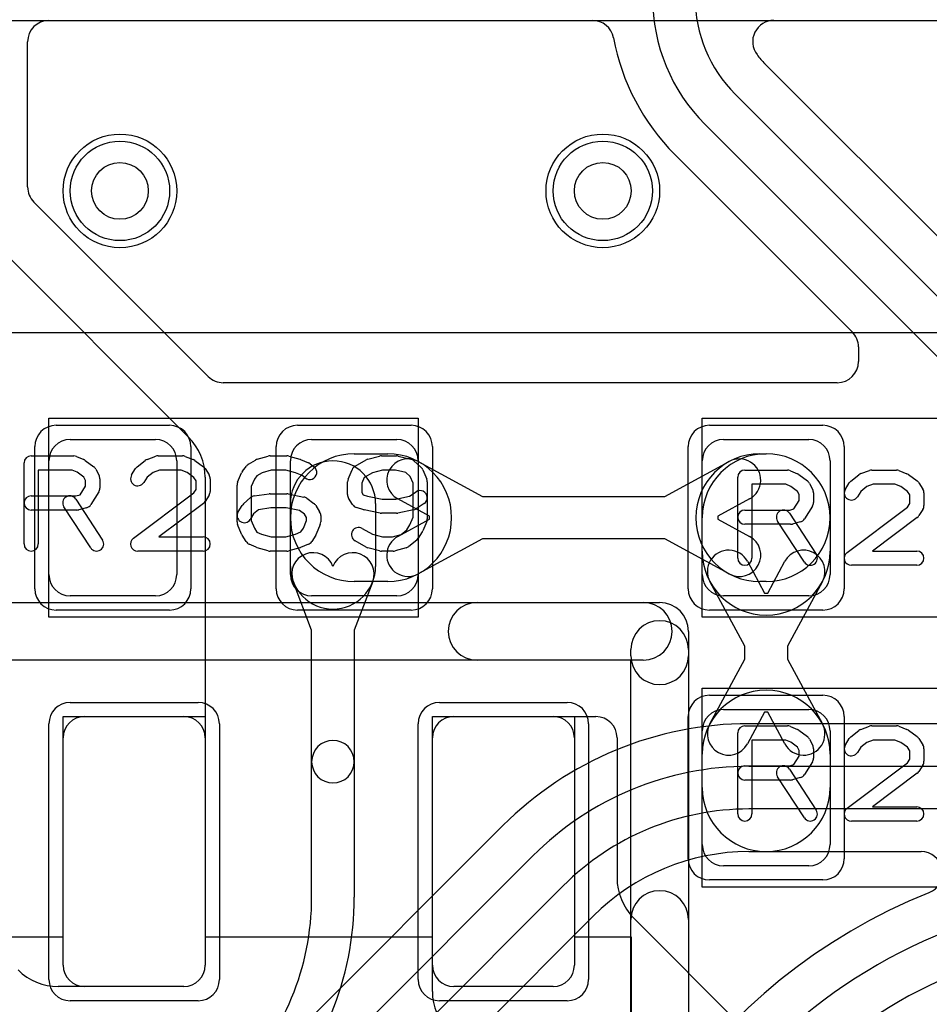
# Model space of a CAD drawing. Extents: x 0 to 20.5, y -0.5 to 20.
# Tile 14 of 21: x 4.5 to 7.7, y 12.1 to 15.6. Entities that reach past the tile are written whole.
import ezdxf

# ---------------------------------------------------------------- set-up
doc = ezdxf.new("R2010")
doc.units = 0
for name, color, linetype in [('Hole', 1, 'CONTINUOUS'), ('L1', 3, 'CONTINUOUS'), ('L2', 3, 'CONTINUOUS'), ('L3', 3, 'CONTINUOUS'), ('L4', 3, 'CONTINUOUS'), ('MetalMask-A', 176, 'CONTINUOUS'), ('PartsArea-A', 111, 'CONTINUOUS'), ('PartsArea-B', 111, 'CONTINUOUS'), ('PartsSilk-A', 221, 'CONTINUOUS'), ('Resist-A', 2, 'CONTINUOUS'), ('Resist-B', 2, 'CONTINUOUS'), ('Silk-A', 140, 'CONTINUOUS')]:
    doc.layers.add(name, color=color, linetype=linetype)

msp = doc.modelspace()

# ---------------------------------------------------------------- linework, layer by layer
at = {"layer": 'Hole'}
for centre in [(4.9, 15), (6.6, 15)]:
    msp.add_circle(centre, 0.1, dxfattribs=at)
at = {"layer": 'L1'}
for p, q in [((4.65001, 15.59996), (6.56416, 15.59996)), ((7.20246, 15.59996), (18.82503, 15.59996)), ((4.57504, 15.01391), (4.57504, 15.52499)), ((8.18413, 14.43413), (7.17177, 15.44649)), ((7.06567, 15.34039), (8.07803, 14.32803)), ((7.97197, 14.22197), (6.9596, 15.23432)), ((6.85351, 15.12823), (7.47804, 14.5037)), ((5.2109, 14.347), (4.597, 14.9609)), ((4.43358, 14.84142), (5.14142, 14.13358)), ((7.5, 14.45069), (7.5, 14.40001)), ((7.42503, 14.32504), (5.26391, 14.32504)), ((4.725, 14.125), (5.025, 14.125)), ((5.575, 14.125), (5.875, 14.125)), ((7.025, 14.125), (7.325, 14.125)), ((5.725, 14.075), (5.84286, 14.075)), ((7.1525, 14.075), (7.175, 14.075)), ((4.65, 13.65), (4.65, 14.05)), ((5.1, 14.05), (5.1, 13.65)), ((5.5, 13.65), (5.5, 14.05)), ((5.95, 14.05), (5.95, 13.65)), ((5.95, 14.04785), (6.17686, 13.925)), ((6.8185, 13.925), (7.04536, 14.04785)), ((6.95, 13.65), (6.95, 14.05)), ((7.4, 14.05), (7.4, 13.65)), ((5.2, 13.99216), (5.2, 12.27497)), ((5.5, 13.67857), (5.5, 13.9)), ((5.8, 13.9), (5.8, 13.67857)), ((5.99011, 13.85555), (5.87858, 13.91595)), ((6.17686, 13.925), (6.8185, 13.925)), ((7.11678, 13.91595), (7.00525, 13.85555)), ((5.87858, 13.78405), (5.99011, 13.84445)), ((5.99011, 13.84445), (5.99011, 13.85555)), ((6.95, 13.73214), (6.95, 13.85)), ((7.00525, 13.85555), (7.00525, 13.84445)), ((7.00525, 13.84445), (7.11678, 13.78405)), ((7.4, 13.85), (7.4, 13.73214)), ((6.17686, 13.775), (5.95, 13.65215)), ((6.8185, 13.775), (6.17686, 13.775)), ((7.04536, 13.65215), (6.8185, 13.775)), ((7.10905, 13.69642), (7.16945, 13.58489)), ((7.18055, 13.58489), (7.24095, 13.69642)), ((5.575, 13.45473), (5.5099, 13.62499)), ((5.84286, 13.625), (5.725, 13.625)), ((5.7901, 13.62499), (5.725, 13.45473)), ((7.1, 13.39814), (6.97715, 13.625)), ((7.175, 13.625), (7.1525, 13.625)), ((7.37285, 13.625), (7.25, 13.39814)), ((7.16945, 13.58489), (7.18055, 13.58489)), ((5.025, 13.575), (4.725, 13.575)), ((5.875, 13.575), (5.575, 13.575)), ((7.325, 13.575), (7.025, 13.575)), ((5.575, 12.99139), (5.575, 13.45473)), ((5.725, 13.45473), (5.725, 12.99139)), ((7.1, 13.35186), (7.1, 13.39814)), ((7.25, 13.39814), (7.25, 13.35186)), ((6.97715, 13.125), (7.1, 13.35186)), ((7.25, 13.35186), (7.37285, 13.125)), ((7.025, 13.175), (7.325, 13.175)), ((4.775, 13.15), (5.125, 13.15)), ((6.07497, 13.15), (6.57499, 13.15)), ((6.075, 13.15), (6.425, 13.15)), ((7.16945, 13.16511), (7.10905, 13.05358)), ((7.18055, 13.16511), (7.16945, 13.16511)), ((7.24095, 13.05358), (7.18055, 13.16511)), ((6.95, 12.7), (6.95, 13.1)), ((7.4, 13.1), (7.4, 12.7)), ((4.7, 12.275), (4.7, 13.075)), ((5.2, 13.075), (5.2, 12.275)), ((6, 12.18284), (6, 13.07503)), ((6, 12.275), (6, 13.075)), ((6.5, 13.075), (6.5, 12.275)), ((6.64996, 13.07503), (6.64996, 12.58284)), ((6.95, 12.9), (6.95, 13.01786)), ((7.4, 13.01786), (7.4, 12.9)), ((5.575, 12.51421), (5.575, 12.99139)), ((5.725, 12.99139), (5.725, 12.51421)), ((7.325, 12.625), (7.025, 12.625)), ((6.70854, 12.44142), (7.74142, 11.40854)), ((5.12503, 12.2), (4.68284, 12.2)), ((5.125, 12.2), (4.775, 12.2)), ((6.425, 12.2), (6.075, 12.2))]:
    msp.add_line(p, q, dxfattribs=at)
for centre in [(4.9, 15), (6.6, 15)]:
    msp.add_circle(centre, 0.2, dxfattribs=at)
for centre, radius, start, end in [((7.40528, 15.68), 0.63028, 180, -135), ((7.40528, 15.68), 0.48028, 180, -135), ((4.65001, 15.52499), 0.07497, 90, 180), ((6.56416, 15.52499), 0.07497, 10.44361, 90), ((7.20246, 15.52499), 0.07497, 90, -142.615), ((7.4053, 15.68), 0.78033, -169.55855, -135.00104), ((7.40528, 15.68), 0.33024, -142.61134, -135.20242), ((7.22414, 15.50013), 0.07497, -135.20536, -134.31363), ((4.65001, 15.01391), 0.07497, 180, -135), ((7.42503, 14.45069), 0.07497, 0, 45), ((7.42503, 14.40001), 0.07497, -90, 0), ((5.26391, 14.40001), 0.07497, -135, -90), ((4.725, 14.05), 0.075, 90, 180), ((5.025, 14.05), 0.075, 0, 90), ((5, 13.99216), 0.2, 0, 45), ((5.575, 14.05), 0.075, 90, 180), ((5.875, 14.05), 0.075, 0, 90), ((7.025, 14.05), 0.075, 90, 180), ((7.325, 14.05), 0.075, 0, 90), ((5.725, 13.85), 0.225, 90, -90), ((5.84286, 13.85), 0.225, -90, 90), ((7.1525, 13.85), 0.225, 90, -90), ((7.175, 13.85), 0.225, 0, 180), ((7.175, 13.85), 0.225, -90, 90), ((5.65, 13.9), 0.15, 0, 180), ((5.91429, 13.9819), 0.075, 61.56575, -118.43679), ((7.08107, 13.9819), 0.075, -61.56575, 118.43679), ((5.91429, 13.7181), 0.075, 118.43425, -61.56321), ((7.08107, 13.7181), 0.075, -118.43425, 61.56321), ((5.57995, 13.65178), 0.075, 20.93604, -159.07574), ((5.72005, 13.65178), 0.075, -20.92891, 159.06396), ((7.175, 13.73214), 0.225, 180, 0), ((7.0431, 13.66071), 0.075, 28.43425, -151.56321), ((7.3069, 13.66071), 0.075, -28.43425, 151.56321), ((5.65, 13.67857), 0.15, 180, 0), ((4.725, 13.65), 0.075, 180, -90), ((5.025, 13.65), 0.075, -90, 0), ((5.575, 13.65), 0.075, 180, -90), ((5.875, 13.65), 0.075, -90, 0), ((7.025, 13.65), 0.075, 180, -90), ((7.325, 13.65), 0.075, -90, 0), ((7.175, 13.01786), 0.225, 0, 180), ((7.025, 13.1), 0.075, 90, 180), ((7.325, 13.1), 0.075, 0, 90), ((4.775, 13.075), 0.075, 90, 180), ((5.125, 13.075), 0.075, 0, 90), ((6.07497, 13.07503), 0.07497, 90, 180), ((6.075, 13.075), 0.075, 90, 180), ((6.425, 13.075), 0.075, 0, 90), ((6.57499, 13.07503), 0.07497, 0, 90), ((7.0431, 13.08929), 0.075, 151.56575, -28.43679), ((7.3069, 13.08929), 0.075, -151.56575, 28.43679), ((5.65, 12.99139), 0.075, 0, 180), ((5.65, 12.99139), 0.075, 180, 0), ((7.175, 12.9), 0.225, 180, 0), ((7.025, 12.7), 0.075, 180, -90), ((7.325, 12.7), 0.075, -90, 0), ((6.84996, 12.58284), 0.2, 180, -135), ((4.65, 12.51422), 0.925, -45, -0.00062), ((4.65, 12.51422), 1.075, -45, -0.00053), ((4.775, 12.275), 0.075, 180, -90), ((5.125, 12.275), 0.075, -90, 0), ((5.12503, 12.27497), 0.07497, -90, 0), ((6.075, 12.275), 0.075, 180, -90), ((6.425, 12.275), 0.075, -90, 0), ((4.68284, 12.4), 0.2, -135, -90), ((6.2, 12.18284), 0.2, 180, -135)]:
    msp.add_arc(centre, radius, start, end, dxfattribs=at)
at = {"layer": 'L2'}
msp.add_line((1.17497, 15.59996), (18.82503, 15.59996), dxfattribs=at)
for centre in [(4.9, 15), (6.6, 15)]:
    msp.add_circle(centre, 0.2, dxfattribs=at)
at = {"layer": 'L3'}
msp.add_line((1.175, 15.59996), (9.69996, 15.59996), dxfattribs=at)
for centre in [(4.9, 15), (6.6, 15)]:
    msp.add_circle(centre, 0.2, dxfattribs=at)
at = {"layer": 'L4'}
for p, q in [((1.17497, 15.59996), (10.14999, 15.59996)), ((8.94932, 13.12504), (7.11421, 13.12504)), ((7.11421, 12.975), (8.06711, 12.975)), ((8.06711, 12.825), (7.11421, 12.825)), ((6.24799, 12.76623), (4.38883, 10.90709)), ((5.39951, 11.70557), (6.35408, 12.66014)), ((7.11421, 12.67496), (7.72052, 12.67496)), ((6.46015, 12.55407), (5.50557, 11.59951)), ((4.70709, 10.58883), (6.56624, 12.44798))]:
    msp.add_line(p, q, dxfattribs=at)
for centre in [(4.9, 15), (6.6, 15)]:
    msp.add_circle(centre, 0.2, dxfattribs=at)
for centre, radius, start, end in [((7.11423, 11.9), 1.22504, 90.00093, 135.00033), ((7.11422, 11.9), 1.075, 90.00053, 135), ((7.11422, 11.9), 0.925, 90.00062, 135), ((7.11422, 11.9), 0.77496, 90.00074, 135), ((7.72052, 12.59999), 0.07497, -67.81399, 90), ((8.5, 10.65), 2.02504, 111.79279, 180), ((8.5, 10.65), 1.875, 90, 180), ((7.72037, 12.59993), 0.07497, -68.20852, -67.69053), ((8.5, 10.65), 1.725, 90, 180), ((8.5, 10.65), 1.575, 90, 180)]:
    msp.add_arc(centre, radius, start, end, dxfattribs=at)
at = {"layer": 'MetalMask-A'}
for p, q in [((4.725, 14.125), (5.025, 14.125)), ((5.575, 14.125), (5.875, 14.125)), ((7.025, 14.125), (7.325, 14.125)), ((4.65, 13.65), (4.65, 14.05)), ((5.1, 14.05), (5.1, 13.65)), ((5.5, 13.65), (5.5, 14.05)), ((5.95, 14.05), (5.95, 13.65)), ((6.95, 13.65), (6.95, 14.05)), ((7.4, 14.05), (7.4, 13.65)), ((5.025, 13.575), (4.725, 13.575)), ((5.875, 13.575), (5.575, 13.575)), ((7.325, 13.575), (7.025, 13.575)), ((7.025, 13.175), (7.325, 13.175)), ((4.775, 13.15), (5.125, 13.15)), ((6.075, 13.15), (6.425, 13.15)), ((6.95, 12.7), (6.95, 13.1)), ((7.4, 13.1), (7.4, 12.7)), ((4.7, 12.275), (4.7, 13.075)), ((5.2, 13.075), (5.2, 12.275)), ((6, 12.275), (6, 13.075)), ((6.5, 13.075), (6.5, 12.275)), ((7.325, 12.625), (7.025, 12.625)), ((5.125, 12.2), (4.775, 12.2)), ((6.425, 12.2), (6.075, 12.2))]:
    msp.add_line(p, q, dxfattribs=at)
for centre, start, end in [((4.725, 14.05), 90, 180), ((5.025, 14.05), 0, 90), ((5.575, 14.05), 90, 180), ((5.875, 14.05), 0, 90), ((7.025, 14.05), 90, 180), ((7.325, 14.05), 0, 90), ((4.725, 13.65), 180, -90), ((5.025, 13.65), -90, 0), ((5.575, 13.65), 180, -90), ((5.875, 13.65), -90, 0), ((7.025, 13.65), 180, -90), ((7.325, 13.65), -90, 0), ((7.025, 13.1), 90, 180), ((7.325, 13.1), 0, 90), ((4.775, 13.075), 90, 180), ((5.125, 13.075), 0, 90), ((6.075, 13.075), 90, 180), ((6.425, 13.075), 0, 90), ((7.025, 12.7), 180, -90), ((7.325, 12.7), -90, 0), ((4.775, 12.275), 180, -90), ((5.125, 12.275), -90, 0), ((6.075, 12.275), 180, -90), ((6.425, 12.275), -90, 0)]:
    msp.add_arc(centre, 0.075, start, end, dxfattribs=at)
at = {"layer": 'PartsArea-A'}
for p, q in [((20, 14.5), (0, 14.5)), ((4.65, 13.5), (4.65, 14.2)), ((4.65, 14.2), (5.95, 14.2)), ((5.95, 14.2), (5.95, 13.5)), ((6.95, 13.5), (6.95, 14.2)), ((6.95, 14.2), (8.25, 14.2)), ((5.95, 13.5), (4.65, 13.5)), ((8.25, 13.5), (6.95, 13.5)), ((6.95, 12.55), (6.95, 13.25)), ((6.95, 13.25), (8.25, 13.25)), ((4.7, 12.375), (4.7, 13.15)), ((4.7, 13.15), (5.2, 13.15)), ((5.2, 13.15), (5.2, 12.375)), ((6, 12.375), (6, 13.15)), ((6, 13.15), (6.5, 13.15)), ((6.5, 13.15), (6.5, 12.375)), ((8.25, 12.55), (6.95, 12.55)), ((4.5, 12.375), (4.7, 12.375)), ((5.2, 12.375), (6, 12.375)), ((6.5, 12.375), (6.7, 12.375)), ((6.7, 12.375), (6.7, 11.025))]:
    msp.add_line(p, q, dxfattribs=at)
at = {"layer": 'PartsArea-B'}
msp.add_line((20, 14.5), (0, 14.5), dxfattribs=at)
at = {"layer": 'PartsSilk-A'}
for p, q in [((4.5625, 13.75741), (4.5625, 14.04259)), ((4.5875, 14.06759), (4.7375, 14.06759)), ((4.74765, 14.06544), (4.77265, 14.05433)), ((4.7772, 14.0517), (4.80776, 14.02948)), ((4.96077, 14.02878), (4.98855, 14.051)), ((4.99563, 14.05497), (5.02618, 14.06608)), ((5.03472, 14.06759), (5.12083, 14.06759)), ((5.13011, 14.0658), (5.15789, 14.05469)), ((5.16331, 14.0517), (5.19387, 14.02948)), ((5.35254, 14.03818), (5.37754, 14.05299)), ((5.38341, 14.05552), (5.4223, 14.06663)), ((5.42917, 14.06759), (5.4875, 14.06759)), ((5.49437, 14.06663), (5.53326, 14.05552)), ((5.53567, 14.05469), (5.56345, 14.04358)), ((5.56979, 14.03989), (5.58368, 14.02878)), ((5.72788, 14.03097), (5.76677, 14.05319)), ((5.77273, 14.05564), (5.81439, 14.06675)), ((5.82083, 14.06759), (5.87361, 14.06759)), ((5.87967, 14.06684), (5.92412, 14.05573)), ((5.93467, 14.05017), (5.95967, 14.02795)), ((4.7322, 14.01759), (4.6125, 14.01759)), ((4.6125, 14.01759), (4.6125, 13.75741)), ((4.74993, 14.00971), (4.7322, 14.01759)), ((4.77343, 13.99263), (4.74993, 14.00971)), ((4.81542, 14.02044), (4.82653, 13.99822)), ((4.9413, 14.00029), (4.95519, 14.02251)), ((5.01658, 14.00939), (4.99533, 13.9924)), ((5.03912, 14.01759), (5.01658, 14.00939)), ((5.11602, 14.01759), (5.03912, 14.01759)), ((5.13643, 14.00943), (5.11602, 14.01759)), ((5.16054, 13.99189), (5.13643, 14.00943)), ((5.20037, 14.02251), (5.21426, 14.00029)), ((5.31442, 13.97442), (5.32831, 14.00776)), ((5.33139, 14.01315), (5.34528, 14.03167)), ((5.40025, 14.00833), (5.3823, 13.99769)), ((5.43267, 14.01759), (5.40025, 14.00833)), ((5.484, 14.01759), (5.43267, 14.01759)), ((5.51829, 14.00779), (5.484, 14.01759)), ((5.54145, 13.99853), (5.51829, 14.00779)), ((5.55244, 13.98974), (5.54145, 13.99853)), ((5.70331, 13.98555), (5.7172, 14.01888)), ((5.78875, 14.00816), (5.76008, 13.99178)), ((5.82411, 14.01759), (5.78875, 14.00816)), ((5.87053, 14.01759), (5.82411, 14.01759)), ((5.90604, 14.00871), (5.87053, 14.01759)), ((5.92218, 13.99437), (5.90604, 14.00871)), ((5.96614, 14.01887), (5.98002, 13.98554)), ((7.1, 14.01759), (7.25, 14.01759)), ((7.26015, 14.01544), (7.28515, 14.00433)), ((7.2897, 14.0017), (7.32026, 13.97948)), ((7.47327, 13.97878), (7.50105, 14.001)), ((7.50813, 14.00497), (7.53868, 14.01608)), ((7.54722, 14.01759), (7.63333, 14.01759)), ((7.64261, 14.0158), (7.67039, 14.00469)), ((7.67581, 14.0017), (7.70637, 13.97948)), ((4.77917, 13.98114), (4.77343, 13.99263)), ((4.77917, 13.96087), (4.77917, 13.98114)), ((4.82917, 13.98704), (4.82917, 13.9537)), ((4.99533, 13.9924), (4.9837, 13.97379)), ((5.16806, 13.97987), (5.16054, 13.99189)), ((5.16806, 13.94976), (5.16806, 13.97987)), ((5.21806, 13.98704), (5.21806, 13.94259)), ((5.3125, 13.83519), (5.3125, 13.96481)), ((5.37327, 13.98565), (5.3625, 13.95981)), ((5.3823, 13.99769), (5.37327, 13.98565)), ((5.70139, 13.93148), (5.70139, 13.97593)), ((5.76008, 13.99178), (5.75139, 13.97093)), ((5.75139, 13.97093), (5.75139, 13.93865)), ((5.93194, 13.97093), (5.92218, 13.99437)), ((5.93194, 13.8513), (5.93194, 13.97093)), ((5.98194, 13.97593), (5.98194, 13.8463)), ((7.075, 13.70741), (7.075, 13.99259)), ((7.2447, 13.96759), (7.125, 13.96759)), ((7.125, 13.96759), (7.125, 13.70741)), ((7.26243, 13.95971), (7.2447, 13.96759)), ((7.32792, 13.97044), (7.33903, 13.94822)), ((7.4538, 13.95029), (7.46769, 13.97251)), ((7.55162, 13.96759), (7.52908, 13.95939)), ((7.62852, 13.96759), (7.55162, 13.96759)), ((7.64893, 13.95943), (7.62852, 13.96759)), ((7.71287, 13.97251), (7.72676, 13.95029)), ((4.74533, 13.92685), (4.76042, 13.93087)), ((4.76042, 13.93087), (4.77917, 13.96087)), ((4.82537, 13.94045), (4.79759, 13.89601)), ((4.94747, 13.77739), (5.16043, 13.93756)), ((5.16043, 13.93756), (5.16806, 13.94976)), ((5.21426, 13.92934), (5.20037, 13.90712)), ((5.3625, 13.95981), (5.3625, 13.84019)), ((5.37291, 13.92661), (5.42569, 13.93402)), ((5.42917, 13.93426), (5.4875, 13.93426)), ((5.4924, 13.93377), (5.54796, 13.92266)), ((5.75139, 13.93865), (5.75646, 13.93054)), ((5.75646, 13.93054), (5.7713, 13.92614)), ((5.91942, 13.92539), (5.94307, 13.94117)), ((7.28593, 13.94263), (7.26243, 13.95971)), ((7.29167, 13.93114), (7.28593, 13.94263)), ((7.29167, 13.91087), (7.29167, 13.93114)), ((7.34167, 13.93704), (7.34167, 13.9037)), ((7.50783, 13.9424), (7.4962, 13.92379)), ((7.52908, 13.95939), (7.50783, 13.9424)), ((7.67304, 13.94189), (7.64893, 13.95943)), ((7.68056, 13.92987), (7.67304, 13.94189)), ((7.68056, 13.89976), (7.68056, 13.92987)), ((7.73056, 13.93704), (7.73056, 13.89259)), ((4.5875, 13.92685), (4.74533, 13.92685)), ((4.74453, 13.91553), (4.83898, 13.77109)), ((5.1942, 13.90039), (5.03733, 13.78241)), ((5.33478, 13.89832), (5.35978, 13.92054)), ((5.55794, 13.91824), (5.58294, 13.89972)), ((5.71908, 13.89601), (5.70519, 13.91823)), ((5.7713, 13.92614), (5.82331, 13.91574)), ((5.82331, 13.91574), (5.87113, 13.91574)), ((5.87113, 13.91574), (5.91942, 13.92539)), ((5.97081, 13.89957), (5.94304, 13.88105)), ((7.27292, 13.88087), (7.29167, 13.91087)), ((7.67293, 13.88756), (7.68056, 13.89976)), ((4.74861, 13.87685), (4.5875, 13.87685)), ((4.79714, 13.74373), (4.70269, 13.88817)), ((4.78283, 13.8851), (4.75505, 13.87769)), ((5.3163, 13.87066), (5.33019, 13.89288)), ((5.37068, 13.86333), (5.3587, 13.84416)), ((5.38735, 13.87814), (5.37068, 13.86333)), ((5.43092, 13.88426), (5.38735, 13.87814)), ((5.48502, 13.88426), (5.43092, 13.88426)), ((5.53267, 13.87473), (5.48502, 13.88426)), ((5.54937, 13.86236), (5.53267, 13.87473)), ((5.55694, 13.85024), (5.54937, 13.86236)), ((5.58926, 13.89287), (5.60314, 13.87065)), ((5.75818, 13.87788), (5.73318, 13.88529)), ((5.81593, 13.86623), (5.76038, 13.87734)), ((5.87361, 13.86574), (5.82083, 13.86574)), ((5.93407, 13.87734), (5.87851, 13.86623)), ((7.1, 13.87685), (7.25783, 13.87685)), ((7.25703, 13.86553), (7.35148, 13.72109)), ((7.25783, 13.87685), (7.27292, 13.88087)), ((7.33787, 13.89045), (7.31009, 13.84601)), ((7.45997, 13.72739), (7.67293, 13.88756)), ((7.72676, 13.87934), (7.71287, 13.85712)), ((5.32831, 13.79224), (5.31442, 13.82558)), ((5.3625, 13.84019), (5.37368, 13.81336)), ((5.54577, 13.81336), (5.55694, 13.84019)), ((5.55694, 13.84019), (5.55694, 13.85024)), ((5.60502, 13.82558), (5.59114, 13.79224)), ((5.60694, 13.85741), (5.60694, 13.83519)), ((5.92077, 13.82447), (5.93194, 13.8513)), ((5.98002, 13.83669), (5.96614, 13.80335)), ((7.26111, 13.82685), (7.1, 13.82685)), ((7.30964, 13.69373), (7.21519, 13.83817)), ((7.29533, 13.8351), (7.26755, 13.82769)), ((7.7067, 13.85039), (7.54983, 13.73241)), ((5.37368, 13.81336), (5.38242, 13.79937)), ((5.38242, 13.79937), (5.39883, 13.79208)), ((5.39883, 13.79208), (5.43267, 13.78241)), ((5.484, 13.78241), (5.51829, 13.79221)), ((5.51829, 13.79221), (5.5373, 13.79981)), ((5.5373, 13.79981), (5.54577, 13.81336)), ((5.75268, 13.81245), (5.78875, 13.79184)), ((5.78875, 13.79184), (5.82411, 13.78241)), ((5.859, 13.78241), (5.8897, 13.79118)), ((5.8897, 13.79118), (5.91023, 13.8076)), ((5.91023, 13.8076), (5.92077, 13.82447)), ((5.96426, 13.79971), (5.95037, 13.77749)), ((5.03733, 13.78241), (5.19306, 13.78241)), ((5.34408, 13.76638), (5.33019, 13.7886)), ((5.38013, 13.74567), (5.35513, 13.75678)), ((5.43267, 13.78241), (5.484, 13.78241)), ((5.56345, 13.75642), (5.53567, 13.74531)), ((5.58926, 13.7886), (5.57537, 13.76638)), ((5.76677, 13.74681), (5.72788, 13.76903)), ((5.82411, 13.78241), (5.859, 13.78241)), ((5.94479, 13.77122), (5.91701, 13.749)), ((5.19306, 13.73241), (4.9625, 13.73241)), ((5.4223, 13.73337), (5.38341, 13.74448)), ((5.4875, 13.73241), (5.42917, 13.73241)), ((5.53326, 13.74448), (5.49437, 13.73337)), ((5.81439, 13.73325), (5.77273, 13.74436)), ((5.8625, 13.73241), (5.82083, 13.73241)), ((5.90826, 13.74448), (5.86937, 13.73337)), ((7.54983, 13.73241), (7.70556, 13.73241)), ((7.70556, 13.68241), (7.475, 13.68241)), ((4.4, 13.5516), (6.8, 13.5516)), ((6.9016, 13.45), (6.9016, 9.95)), ((6.6984, 13.3484), (4.4, 13.3484)), ((6.6984, 10.0516), (6.6984, 13.3484)), ((7.1, 13.11759), (7.25, 13.11759)), ((7.26015, 13.11544), (7.28515, 13.10433)), ((7.2897, 13.1017), (7.32026, 13.07948)), ((7.47327, 13.07878), (7.50105, 13.101)), ((7.50813, 13.10497), (7.53868, 13.11608)), ((7.54722, 13.11759), (7.63333, 13.11759)), ((7.64261, 13.1158), (7.67039, 13.10469)), ((7.67581, 13.1017), (7.70637, 13.07948)), ((7.075, 12.80741), (7.075, 13.09259)), ((7.2447, 13.06759), (7.125, 13.06759)), ((7.125, 13.06759), (7.125, 12.80741)), ((7.26243, 13.05971), (7.2447, 13.06759)), ((7.32792, 13.07044), (7.33903, 13.04822)), ((7.4538, 13.05029), (7.46769, 13.07251)), ((7.55162, 13.06759), (7.52908, 13.05939)), ((7.62852, 13.06759), (7.55162, 13.06759)), ((7.64893, 13.05943), (7.62852, 13.06759)), ((7.71287, 13.07251), (7.72676, 13.05029)), ((7.28593, 13.04263), (7.26243, 13.05971)), ((7.29167, 13.03114), (7.28593, 13.04263)), ((7.29167, 13.01087), (7.29167, 13.03114)), ((7.34167, 13.03704), (7.34167, 13.0037)), ((7.50783, 13.0424), (7.4962, 13.02379)), ((7.52908, 13.05939), (7.50783, 13.0424)), ((7.67304, 13.04189), (7.64893, 13.05943)), ((7.68056, 13.02987), (7.67304, 13.04189)), ((7.68056, 12.99976), (7.68056, 13.02987)), ((7.73056, 13.03704), (7.73056, 12.99259)), ((7.27292, 12.98087), (7.29167, 13.01087)), ((7.67293, 12.98756), (7.68056, 12.99976)), ((7.1, 12.97685), (7.25783, 12.97685)), ((7.25703, 12.96553), (7.35148, 12.82109)), ((7.25783, 12.97685), (7.27292, 12.98087)), ((7.33787, 12.99045), (7.31009, 12.94601)), ((7.45997, 12.82739), (7.67293, 12.98756)), ((7.72676, 12.97934), (7.71287, 12.95712)), ((7.26111, 12.92685), (7.1, 12.92685)), ((7.30964, 12.79373), (7.21519, 12.93817)), ((7.29533, 12.9351), (7.26755, 12.92769)), ((7.7067, 12.95039), (7.54983, 12.83241)), ((7.54983, 12.83241), (7.70556, 12.83241)), ((7.70556, 12.78241), (7.475, 12.78241))]:
    msp.add_line(p, q, dxfattribs=at)
for centre, radius, start, end in [((4.5875, 14.04259), 0.025, 90, 180), ((4.7375, 14.04259), 0.025, 66.04914, 90), ((4.7625, 14.03148), 0.025, 53.98274, 66.03964), ((5.00417, 14.03148), 0.025, 109.97919, 128.65478), ((5.03472, 14.04259), 0.025, 90, 109.98461), ((5.12083, 14.04259), 0.025, 68.2071, 90), ((5.14861, 14.03148), 0.025, 53.98274, 68.20215), ((5.36528, 14.01667), 0.025, 120.63752, 143.1301), ((5.39028, 14.03148), 0.025, 105.94854, 120.63752), ((5.42917, 14.04259), 0.025, 90, 105.94854), ((5.4875, 14.04259), 0.025, 74.05146, 90), ((5.52639, 14.03148), 0.025, 68.2071, 74.05146), ((5.55417, 14.02037), 0.025, 51.33303, 68.2071), ((5.77917, 14.03148), 0.025, 104.92551, 119.74171), ((5.82083, 14.04259), 0.025, 90, 104.93227), ((5.87361, 14.04259), 0.025, 75.96932, 90), ((5.91806, 14.03148), 0.025, 48.37217, 75.96679), ((4.79306, 14.00926), 0.025, 26.56505, 53.97932), ((4.9625, 13.98704), 0.025, 147.99462, -32.01002), ((4.97639, 14.00926), 0.025, 128.66697, 147.98998), ((5.17917, 14.00926), 0.025, 32.00538, 53.97932), ((5.19306, 13.98704), 0.025, 0, 32.01002), ((5.35139, 13.99815), 0.025, 143.1301, 157.39424), ((5.56806, 14.00926), 0.025, -128.66697, 51.34522), ((5.74028, 14.00926), 0.025, 119.73351, 157.37647), ((5.94306, 14.00926), 0.025, 22.60576, 48.36931), ((7.1, 13.99259), 0.025, 90, 180), ((7.25, 13.99259), 0.025, 66.04914, 90), ((7.275, 13.98148), 0.025, 53.98274, 66.03964), ((7.51667, 13.98148), 0.025, 109.97919, 128.65478), ((7.54722, 13.99259), 0.025, 90, 109.98461), ((7.63333, 13.99259), 0.025, 68.2071, 90), ((7.66111, 13.98148), 0.025, 53.98274, 68.20215), ((4.80417, 13.98704), 0.025, 0, 26.56505), ((5.3375, 13.96481), 0.025, 157.39424, 180), ((5.72639, 13.97593), 0.025, 157.37309, 180), ((5.95694, 13.97593), 0.025, 0, 22.60888), ((7.30556, 13.95926), 0.025, 26.56505, 53.97932), ((7.48889, 13.95926), 0.025, 128.66697, 147.98998), ((7.69167, 13.95926), 0.025, 32.00538, 53.97932), ((4.80417, 13.9537), 0.025, -32.00538, 0), ((5.19306, 13.94259), 0.025, -32.00538, 0), ((5.42917, 13.90926), 0.025, 90, 98.00047), ((5.4875, 13.90926), 0.025, 78.69456, 90), ((5.72639, 13.93148), 0.025, 180, -147.98998), ((5.95694, 13.92037), 0.025, -56.30358, 123.69959), ((7.31667, 13.93704), 0.025, 0, 26.56505), ((7.475, 13.93704), 0.025, 147.99462, -32.01002), ((7.70556, 13.93704), 0.025, 0, 32.01002), ((4.5875, 13.90185), 0.025, 90, -90), ((4.72361, 13.90185), 0.025, 33.18146, -146.81914), ((4.77639, 13.90926), 0.025, -75.07449, -32.01002), ((5.17917, 13.92037), 0.025, -53.0476, -32.01002), ((5.35139, 13.87963), 0.025, 131.62783, 147.99462), ((5.37639, 13.90185), 0.025, 98.00047, 131.62783), ((5.54306, 13.89815), 0.025, 53.47387, 78.69456), ((5.56806, 13.87963), 0.025, 31.98594, 53.47387), ((5.74028, 13.90926), 0.025, -147.99462, -106.50982), ((7.31667, 13.9037), 0.025, -32.00538, 0), ((4.74861, 13.90185), 0.025, -90, -75.06473), ((5.3375, 13.85741), 0.025, 147.99462, -32.01002), ((5.58194, 13.85741), 0.025, 0, 31.98594), ((5.76528, 13.90185), 0.025, -106.49948, -101.30993), ((5.82083, 13.89074), 0.025, -101.30544, -90), ((5.87361, 13.89074), 0.025, -90, -78.69205), ((5.92917, 13.90185), 0.025, -78.69456, -56.30041), ((7.1, 13.85185), 0.025, 90, -90), ((7.23611, 13.85185), 0.025, 33.18146, -146.81914), ((7.70556, 13.89259), 0.025, -32.00538, 0), ((5.3375, 13.83519), 0.025, 180, -157.39424), ((5.58194, 13.83519), 0.025, -22.60576, 0), ((5.95694, 13.8463), 0.025, -22.60576, 0), ((7.26111, 13.85185), 0.025, -90, -75.06473), ((7.28889, 13.85926), 0.025, -75.07449, -32.01002), ((7.69167, 13.87037), 0.025, -53.0476, -32.01002), ((5.35139, 13.80185), 0.025, -157.39424, -147.99462), ((5.56806, 13.80185), 0.025, -32.00538, -22.60576), ((5.74028, 13.79074), 0.025, 60.26649, -119.74171), ((5.94306, 13.81296), 0.025, -32.00538, -22.60278), ((4.5875, 13.75741), 0.025, 180, 0), ((4.81806, 13.75741), 0.025, -146.81854, 33.18086), ((4.9625, 13.75741), 0.025, 126.9524, -90), ((5.19306, 13.75741), 0.025, -90, 90), ((5.36528, 13.77963), 0.025, -147.99462, -113.95086), ((5.55417, 13.77963), 0.025, -68.2071, -32.00538), ((5.92917, 13.79074), 0.025, -51.33303, -32.01002), ((5.39028, 13.76852), 0.025, -113.95086, -105.94854), ((5.42917, 13.75741), 0.025, -105.94854, -90), ((5.4875, 13.75741), 0.025, -90, -74.05146), ((5.52639, 13.76852), 0.025, -74.05146, -68.2071), ((5.77917, 13.76852), 0.025, -119.73351, -104.93227), ((5.82083, 13.75741), 0.025, -104.92551, -90), ((5.8625, 13.75741), 0.025, -90, -74.05655), ((5.90139, 13.76852), 0.025, -74.05146, -51.34522), ((7.475, 13.70741), 0.025, 126.9524, -90), ((7.70556, 13.70741), 0.025, -90, 90), ((7.1, 13.70741), 0.025, 180, 0), ((7.33056, 13.70741), 0.025, -146.81854, 33.18086), ((6.8, 13.45), 0.1016, 0, 90), ((7.1, 13.09259), 0.025, 90, 180), ((7.25, 13.09259), 0.025, 66.04914, 90), ((7.275, 13.08148), 0.025, 53.98274, 66.03964), ((7.51667, 13.08148), 0.025, 109.97919, 128.65478), ((7.54722, 13.09259), 0.025, 90, 109.98461), ((7.63333, 13.09259), 0.025, 68.2071, 90), ((7.66111, 13.08148), 0.025, 53.98274, 68.20215), ((7.30556, 13.05926), 0.025, 26.56505, 53.97932), ((7.48889, 13.05926), 0.025, 128.66697, 147.98998), ((7.69167, 13.05926), 0.025, 32.00538, 53.97932), ((7.31667, 13.03704), 0.025, 0, 26.56505), ((7.475, 13.03704), 0.025, 147.99462, -32.01002), ((7.70556, 13.03704), 0.025, 0, 32.01002), ((7.31667, 13.0037), 0.025, -32.00538, 0), ((7.1, 12.95185), 0.025, 90, -90), ((7.23611, 12.95185), 0.025, 33.18146, -146.81914), ((7.70556, 12.99259), 0.025, -32.00538, 0), ((7.26111, 12.95185), 0.025, -90, -75.06473), ((7.28889, 12.95926), 0.025, -75.07449, -32.01002), ((7.69167, 12.97037), 0.025, -53.0476, -32.01002), ((7.33056, 12.80741), 0.025, -146.81854, 33.18086), ((7.475, 12.80741), 0.025, 126.9524, -90), ((7.70556, 12.80741), 0.025, -90, 90), ((7.1, 12.80741), 0.025, 180, 0)]:
    msp.add_arc(centre, radius, start, end, dxfattribs=at)
at = {"layer": 'Resist-A'}
for p, q in [((4.675, 14.175), (5.075, 14.175)), ((5.525, 14.175), (5.925, 14.175)), ((6.975, 14.175), (7.375, 14.175)), ((4.6, 13.6), (4.6, 14.1)), ((5.15, 14.1), (5.15, 13.6)), ((5.45, 13.6), (5.45, 14.1)), ((6, 14.1), (6, 13.6)), ((6.9, 13.6), (6.9, 14.1)), ((7.45, 14.1), (7.45, 13.6)), ((5.075, 13.525), (4.675, 13.525)), ((5.925, 13.525), (5.525, 13.525)), ((7.375, 13.525), (6.975, 13.525)), ((6.975, 13.225), (7.375, 13.225)), ((4.725, 13.2), (5.175, 13.2)), ((6.025, 13.2), (6.475, 13.2)), ((6.9, 12.65), (6.9, 13.15)), ((7.45, 13.15), (7.45, 12.65)), ((4.65, 12.225), (4.65, 13.125)), ((5.25, 13.125), (5.25, 12.225)), ((5.95, 12.225), (5.95, 13.125)), ((6.55, 13.125), (6.55, 12.225)), ((7.375, 12.575), (6.975, 12.575)), ((5.175, 12.15), (4.725, 12.15)), ((6.475, 12.15), (6.025, 12.15))]:
    msp.add_line(p, q, dxfattribs=at)
for centre in [(4.9, 15), (6.6, 15)]:
    msp.add_circle(centre, 0.175, dxfattribs=at)
for centre, start, end in [((4.675, 14.1), 90, 180), ((5.075, 14.1), 0, 90), ((5.525, 14.1), 90, 180), ((5.925, 14.1), 0, 90), ((6.975, 14.1), 90, 180), ((7.375, 14.1), 0, 90), ((4.675, 13.6), 180, -90), ((5.075, 13.6), -90, 0), ((5.525, 13.6), 180, -90), ((5.925, 13.6), -90, 0), ((6.975, 13.6), 180, -90), ((7.375, 13.6), -90, 0), ((6.975, 13.15), 90, 180), ((7.375, 13.15), 0, 90), ((4.725, 13.125), 90, 180), ((5.175, 13.125), 0, 90), ((6.025, 13.125), 90, 180), ((6.475, 13.125), 0, 90), ((6.975, 12.65), 180, -90), ((7.375, 12.65), -90, 0), ((4.725, 12.225), 180, -90), ((5.175, 12.225), -90, 0), ((6.025, 12.225), 180, -90), ((6.475, 12.225), -90, 0)]:
    msp.add_arc(centre, 0.075, start, end, dxfattribs=at)
at = {"layer": 'Resist-B'}
for centre in [(4.9, 15), (6.6, 15)]:
    msp.add_circle(centre, 0.175, dxfattribs=at)
at = {"layer": 'Silk-A'}
for p, q in [((6.1574, 13.5516), (6.7426, 13.5516)), ((6.6984, 13.3642), (6.6984, 13.3858)), ((6.9016, 13.3858), (6.9016, 13.3642)), ((6.7426, 13.3484), (6.1574, 13.3484)), ((6.6984, 10.1266), (6.6984, 12.4358)), ((6.9016, 12.4358), (6.9016, 10.1266))]:
    msp.add_line(p, q, dxfattribs=at)
for centre, start, end in [((6.1574, 13.45), 90, -90), ((6.7426, 13.45), -90, 90), ((6.8, 13.3858), 0, 180), ((6.8, 13.3642), 180, 0), ((6.8, 12.4358), 0, 180)]:
    msp.add_arc(centre, 0.1016, start, end, dxfattribs=at)

doc.saveas('drawing.dxf')
